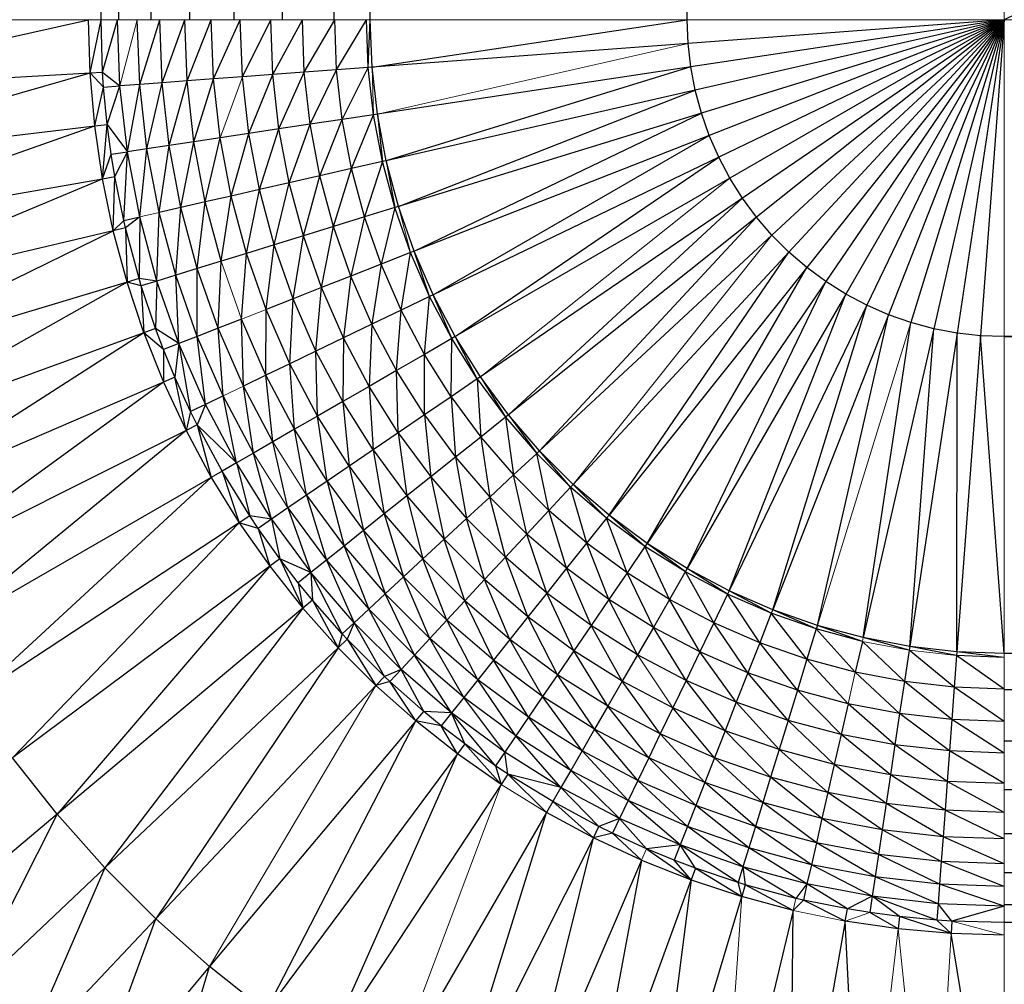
# Paper-space layout '_Back' of a CAD drawing. Header units: millimetres. Extents: x -1300 to 0, y 0 to 650.
# Tile 3 of 94: x -1292 to -1274, y 9 to 26. Entities that reach past the tile are written whole.
import ezdxf

# ---------------------------------------------------------------- set-up
doc = ezdxf.new("R2010")
doc.units = ezdxf.units.MM

psp = doc.layouts.new('_Back')

# ---------------------------------------------------------------- linework, layer by layer
at = {"color": 142, "linetype": 'Continuous', "lineweight": 18, "true_color": 0x0080c0}
for p, q in [((-1274.114, 635.326), (-1274.114, 15.023)), ((-1300.177, 26.301), (-1285.391, 26.301)), ((-1289.749, 25.129), (-1289.444, 26.301)), ((-1285.391, 26.301), (-15.024, 26.301)), ((-1279.703, 25.882), (-1285.199, 24.63)), ((-1285.265, 24.62), (-1285.293, 25.463)), ((-1287.978, 24.211), (-1287.585, 25.291)), ((-1283.376, 19.986), (-1278.968, 23.498)), ((-1284.612, 22.181), (-1284.826, 22.997)), ((-1289.059, 22.89), (-1289.4, 22.812)), ((-1281.739, 18.083), (-1278.223, 22.488)), ((-1287.603, 21.007), (-1287.96, 22.03)), ((-1287.166, 21.178), (-1287.603, 21.007)), ((-1275.766, 20.945), (-1277.418, 15.589)), ((-1287.567, 19.822), (-1287.925, 19.65)), ((-1286.451, 17.889), (-1287.045, 18.835)), ((-1286.78, 17.665), (-1287.39, 18.636)), ((-1276.608, 15.372), (-1276.623, 15.306)), ((-1275.795, 15.149), (-1276.623, 15.306)), ((-1274.957, 15.055), (-1275.795, 15.149)), ((-1279.975, 14.13), (-1280.599, 15.069)), ((-1274.114, 0.237), (-1274.114, 15.023)), ((-1276.748, 14.759), (-1276.875, 14.201)), ((-1288.166, 9.554), (-1285.224, 14.524)), ((-1285.044, 7.369), (-1283.011, 12.774)), ((-1282.209, 12.279), (-1283.011, 12.774)), ((-1280.439, 11.637), (-1280.527, 11.434)), ((-1279.155, 5.029), (-1278.757, 10.791)), ((-1277.797, 10.761), (-1277.848, 10.547)), ((-1276.925, 10.356), (-1277.848, 10.547)), ((-1276.494, 10.509), (-1276.925, 10.356)), ((-1274.114, 10.11), (-1275.042, 10.358)), ((-1275.993, 10.22), (-1276.652, 4.587)), ((-1275.385, 4.477), (-1275.993, 10.22)), ((-1275.055, 10.138), (-1275.385, 4.477))]:
    psp.add_line(p, q, dxfattribs=at)
at = {"color": 7, "linetype": 'Continuous', "lineweight": 25}
for p, q in [((-1289.769, 26.301), (-1290.084, 624.049)), ((-1290.084, 26.301), (-1290.084, 624.049)), ((-1289.199, 26.301), (-1289.769, 624.049)), ((-1289.769, 26.301), (-1289.769, 624.049)), ((-1288.515, 26.301), (-1289.199, 624.049)), ((-1289.199, 26.301), (-1289.199, 624.049)), ((-1288.515, 26.301), (-1288.515, 624.049)), ((-1287.733, 26.301), (-1288.515, 624.049)), ((-1286.875, 26.301), (-1287.733, 624.049)), ((-1287.733, 26.301), (-1287.733, 624.049)), ((-1285.964, 26.301), (-1286.875, 624.049)), ((-1286.875, 26.301), (-1286.875, 624.049)), ((-1285.324, 26.301), (-1285.964, 624.049)), ((-1285.964, 26.301), (-1285.964, 624.049)), ((-1279.719, 26.301), (-1285.324, 624.049)), ((-1285.324, 26.301), (-1285.324, 624.049)), ((-1279.719, 26.301), (-1279.719, 624.049)), ((-1087.16, 115.859), (-1274.114, 26.301)), ((-1295.938, 25.03), (-1290.304, 26.301)), ((-1290.277, 25.36), (-1290.304, 26.301)), ((-1290.277, 25.36), (-1290.084, 26.301)), ((-1290.057, 25.372), (-1290.084, 26.301)), ((-1290.057, 25.372), (-1289.793, 26.301)), ((-1289.749, 25.129), (-1289.793, 26.301)), ((-1289.401, 25.155), (-1289.444, 26.301)), ((-1289.401, 25.155), (-1289.046, 26.301)), ((-1289.004, 25.185), (-1289.046, 26.301)), ((-1289.004, 25.185), (-1288.604, 26.301)), ((-1288.564, 25.218), (-1288.604, 26.301)), ((-1288.564, 25.218), (-1288.135, 26.301)), ((-1288.096, 25.253), (-1288.135, 26.301)), ((-1288.096, 25.253), (-1287.622, 26.301)), ((-1287.585, 25.291), (-1287.622, 26.301)), ((-1287.585, 25.291), (-1287.083, 26.301)), ((-1287.047, 25.332), (-1287.083, 26.301)), ((-1287.047, 25.332), (-1286.524, 26.301)), ((-1286.49, 25.373), (-1286.524, 26.301)), ((-1286.49, 25.373), (-1285.952, 26.301)), ((-1285.919, 25.416), (-1285.952, 26.301)), ((-1285.919, 25.416), (-1285.391, 26.301)), ((-1285.36, 25.458), (-1285.391, 26.301)), ((-1285.36, 25.458), (-1285.324, 26.301)), ((-1285.293, 25.463), (-1285.324, 26.301)), ((-1285.293, 25.463), (-1279.719, 26.301)), ((-1279.703, 25.882), (-1279.719, 26.301)), ((-1274.114, 26.301), (-1279.703, 25.882)), ((-1274.114, 26.301), (-1279.656, 25.466)), ((-1274.114, 26.301), (-1279.578, 25.054)), ((-1274.114, 26.301), (-1279.47, 24.649)), ((-1274.114, 26.301), (-1279.331, 24.253)), ((-1274.114, 26.301), (-1279.164, 23.869)), ((-1274.114, 26.301), (-1278.968, 23.498)), ((-1274.114, 26.301), (-1278.745, 23.143)), ((-1274.114, 26.301), (-1278.496, 22.806)), ((-1274.114, 26.301), (-1278.223, 22.488)), ((-1274.114, 26.301), (-1277.926, 22.192)), ((-1274.114, 26.301), (-1277.608, 21.919)), ((-1274.114, 26.301), (-1277.271, 21.67)), ((-1274.114, 26.301), (-1276.916, 21.447)), ((-1274.114, 26.301), (-1276.546, 21.251)), ((-1274.114, 26.301), (-1276.162, 21.083)), ((-1274.114, 26.301), (-1275.766, 20.945)), ((-1274.114, 26.301), (-1275.361, 20.836)), ((-1274.114, 26.301), (-1274.949, 20.758)), ((-1274.114, 26.301), (-1274.533, 20.712)), ((-1274.114, 20.696), (-26.301, 26.301)), ((-1279.703, 25.882), (-1285.293, 25.463)), ((-1279.656, 25.466), (-1279.703, 25.882)), ((-1285.36, 25.458), (-1285.919, 25.416)), ((-1285.82, 24.537), (-1285.36, 25.458)), ((-1285.293, 25.463), (-1285.36, 25.458)), ((-1285.265, 24.62), (-1285.36, 25.458)), ((-1285.199, 24.63), (-1285.293, 25.463)), ((-1279.656, 25.466), (-1285.199, 24.63)), ((-1279.656, 25.466), (-1285.043, 23.806)), ((-1279.578, 25.054), (-1279.656, 25.466)), ((-1295.938, 25.03), (-1290.277, 25.36)), ((-1295.827, 23.763), (-1290.277, 25.36)), ((-1290.277, 25.36), (-1290.057, 25.372)), ((-1290.277, 25.36), (-1290.039, 25.107)), ((-1290.195, 24.421), (-1290.277, 25.36)), ((-1290.039, 25.107), (-1290.057, 25.372)), ((-1290.057, 25.372), (-1289.749, 25.129)), ((-1288.096, 25.253), (-1288.564, 25.218)), ((-1288.442, 24.141), (-1288.096, 25.253)), ((-1287.585, 25.291), (-1288.096, 25.253)), ((-1287.978, 24.211), (-1288.096, 25.253)), ((-1287.047, 25.332), (-1287.585, 25.291)), ((-1287.471, 24.288), (-1287.585, 25.291)), ((-1287.471, 24.288), (-1287.047, 25.332)), ((-1286.49, 25.373), (-1287.047, 25.332)), ((-1286.938, 24.368), (-1287.047, 25.332)), ((-1286.938, 24.368), (-1286.49, 25.373)), ((-1285.919, 25.416), (-1286.49, 25.373)), ((-1286.386, 24.451), (-1286.49, 25.373)), ((-1286.386, 24.451), (-1285.919, 25.416)), ((-1285.82, 24.537), (-1285.919, 25.416)), ((-1290.195, 24.421), (-1290.039, 25.107)), ((-1290.039, 25.107), (-1289.749, 25.129)), ((-1289.976, 24.447), (-1290.039, 25.107)), ((-1289.976, 24.447), (-1289.749, 25.129)), ((-1289.401, 25.155), (-1289.749, 25.129)), ((-1289.618, 23.964), (-1289.749, 25.129)), ((-1289.618, 23.964), (-1289.401, 25.155)), ((-1289.004, 25.185), (-1289.401, 25.155)), ((-1289.272, 24.016), (-1289.401, 25.155)), ((-1289.272, 24.016), (-1289.004, 25.185)), ((-1288.564, 25.218), (-1289.004, 25.185)), ((-1288.879, 24.075), (-1289.004, 25.185)), ((-1288.879, 24.075), (-1288.564, 25.218)), ((-1288.442, 24.141), (-1288.564, 25.218)), ((-1279.578, 25.054), (-1285.043, 23.806)), ((-1284.826, 22.997), (-1279.578, 25.054)), ((-1279.47, 24.649), (-1279.578, 25.054)), ((-1285.265, 24.62), (-1285.82, 24.537)), ((-1285.655, 23.667), (-1285.265, 24.62)), ((-1285.199, 24.63), (-1285.265, 24.62)), ((-1285.108, 23.791), (-1285.265, 24.62)), ((-1285.043, 23.806), (-1285.199, 24.63)), ((-1285.199, 24.63), (-1285.108, 23.791)), ((-1279.47, 24.649), (-1284.826, 22.997)), ((-1284.549, 22.205), (-1279.47, 24.649)), ((-1279.331, 24.253), (-1279.47, 24.649)), ((-1295.827, 23.763), (-1290.195, 24.421)), ((-1295.643, 22.505), (-1290.195, 24.421)), ((-1290.195, 24.421), (-1289.976, 24.447)), ((-1290.058, 23.489), (-1290.195, 24.421)), ((-1290.058, 23.489), (-1289.976, 24.447)), ((-1289.905, 23.921), (-1289.976, 24.447)), ((-1289.976, 24.447), (-1289.618, 23.964)), ((-1286.386, 24.451), (-1286.938, 24.368)), ((-1286.758, 23.415), (-1286.386, 24.451)), ((-1285.82, 24.537), (-1286.386, 24.451)), ((-1286.213, 23.539), (-1286.386, 24.451)), ((-1286.213, 23.539), (-1285.82, 24.537)), ((-1285.655, 23.667), (-1285.82, 24.537)), ((-1287.978, 24.211), (-1288.442, 24.141)), ((-1288.241, 23.077), (-1287.978, 24.211)), ((-1287.471, 24.288), (-1287.978, 24.211)), ((-1287.783, 23.181), (-1287.978, 24.211)), ((-1287.783, 23.181), (-1287.471, 24.288)), ((-1286.938, 24.368), (-1287.471, 24.288)), ((-1287.284, 23.295), (-1287.471, 24.288)), ((-1287.284, 23.295), (-1286.938, 24.368)), ((-1286.758, 23.415), (-1286.938, 24.368)), ((-1279.331, 24.253), (-1284.549, 22.205)), ((-1284.214, 21.437), (-1279.331, 24.253)), ((-1279.164, 23.869), (-1279.331, 24.253)), ((-1288.879, 24.075), (-1289.272, 24.016)), ((-1289.059, 22.89), (-1288.879, 24.075)), ((-1288.442, 24.141), (-1288.879, 24.075)), ((-1288.671, 22.978), (-1288.879, 24.075)), ((-1288.671, 22.978), (-1288.442, 24.141)), ((-1288.241, 23.077), (-1288.442, 24.141)), ((-1290.058, 23.489), (-1289.905, 23.921)), ((-1289.905, 23.921), (-1289.618, 23.964)), ((-1289.841, 23.528), (-1289.905, 23.921)), ((-1289.841, 23.528), (-1289.618, 23.964)), ((-1289.683, 22.747), (-1289.618, 23.964)), ((-1289.272, 24.016), (-1289.618, 23.964)), ((-1289.4, 22.812), (-1289.618, 23.964)), ((-1289.4, 22.812), (-1289.272, 24.016)), ((-1289.059, 22.89), (-1289.272, 24.016)), ((-1279.164, 23.869), (-1284.214, 21.437)), ((-1283.822, 20.696), (-1279.164, 23.869)), ((-1278.968, 23.498), (-1279.164, 23.869)), ((-1285.108, 23.791), (-1285.655, 23.667)), ((-1285.108, 23.791), (-1285.426, 22.812)), ((-1285.043, 23.806), (-1285.108, 23.791)), ((-1284.89, 22.977), (-1285.108, 23.791)), ((-1284.826, 22.997), (-1285.043, 23.806)), ((-1285.043, 23.806), (-1284.89, 22.977)), ((-1290.058, 23.489), (-1289.841, 23.528)), ((-1289.868, 22.567), (-1289.841, 23.528)), ((-1289.683, 22.747), (-1289.841, 23.528)), ((-1286.213, 23.539), (-1286.758, 23.415)), ((-1286.507, 22.478), (-1286.213, 23.539)), ((-1285.655, 23.667), (-1286.213, 23.539)), ((-1285.973, 22.643), (-1286.213, 23.539)), ((-1285.973, 22.643), (-1285.655, 23.667)), ((-1285.426, 22.812), (-1285.655, 23.667)), ((-1295.643, 22.505), (-1290.058, 23.489)), ((-1295.386, 21.259), (-1290.058, 23.489)), ((-1289.868, 22.567), (-1290.058, 23.489)), ((-1286.758, 23.415), (-1287.284, 23.295)), ((-1287.022, 22.319), (-1286.758, 23.415)), ((-1286.507, 22.478), (-1286.758, 23.415)), ((-1278.968, 23.498), (-1283.822, 20.696)), ((-1278.745, 23.143), (-1278.968, 23.498)), ((-1287.783, 23.181), (-1288.241, 23.077)), ((-1287.96, 22.03), (-1287.783, 23.181)), ((-1287.284, 23.295), (-1287.783, 23.181)), ((-1287.512, 22.168), (-1287.783, 23.181)), ((-1287.512, 22.168), (-1287.284, 23.295)), ((-1287.022, 22.319), (-1287.284, 23.295)), ((-1288.241, 23.077), (-1288.671, 22.978)), ((-1288.382, 21.9), (-1288.241, 23.077)), ((-1287.96, 22.03), (-1288.241, 23.077)), ((-1284.826, 22.997), (-1284.89, 22.977)), ((-1284.549, 22.205), (-1284.826, 22.997)), ((-1278.745, 23.143), (-1283.376, 19.986)), ((-1282.878, 19.311), (-1278.745, 23.143)), ((-1278.496, 22.806), (-1278.745, 23.143)), ((-1289.683, 22.747), (-1289.4, 22.812)), ((-1289.4, 22.812), (-1289.653, 22.618)), ((-1289.4, 22.812), (-1289.413, 21.721)), ((-1289.096, 21.679), (-1289.4, 22.812)), ((-1289.096, 21.679), (-1289.059, 22.89)), ((-1288.671, 22.978), (-1289.059, 22.89)), ((-1288.763, 21.782), (-1289.059, 22.89)), ((-1288.763, 21.782), (-1288.671, 22.978)), ((-1288.382, 21.9), (-1288.671, 22.978)), ((-1285.426, 22.812), (-1285.973, 22.643)), ((-1285.426, 22.812), (-1285.667, 21.767)), ((-1284.89, 22.977), (-1285.426, 22.812)), ((-1285.134, 21.976), (-1285.426, 22.812)), ((-1284.89, 22.977), (-1285.134, 21.976)), ((-1284.612, 22.181), (-1284.89, 22.977)), ((-1278.496, 22.806), (-1282.878, 19.311)), ((-1282.331, 18.676), (-1278.496, 22.806)), ((-1278.223, 22.488), (-1278.496, 22.806)), ((-1289.868, 22.567), (-1289.683, 22.747)), ((-1289.653, 22.618), (-1289.683, 22.747)), ((-1285.973, 22.643), (-1286.507, 22.478)), ((-1286.187, 21.563), (-1285.973, 22.643)), ((-1285.667, 21.767), (-1285.973, 22.643)), ((-1289.868, 22.567), (-1295.386, 21.259)), ((-1295.057, 20.031), (-1289.868, 22.567)), ((-1289.653, 22.618), (-1289.868, 22.567)), ((-1289.624, 21.657), (-1289.868, 22.567)), ((-1289.413, 21.721), (-1289.653, 22.618)), ((-1289.653, 22.618), (-1289.624, 21.657)), ((-1286.507, 22.478), (-1287.022, 22.319)), ((-1286.688, 21.366), (-1286.507, 22.478)), ((-1286.187, 21.563), (-1286.507, 22.478)), ((-1278.223, 22.488), (-1282.331, 18.676)), ((-1277.926, 22.192), (-1278.223, 22.488)), ((-1287.022, 22.319), (-1287.512, 22.168)), ((-1287.166, 21.178), (-1287.022, 22.319)), ((-1286.688, 21.366), (-1287.022, 22.319)), ((-1287.512, 22.168), (-1287.96, 22.03)), ((-1287.603, 21.007), (-1287.512, 22.168)), ((-1287.166, 21.178), (-1287.512, 22.168)), ((-1284.612, 22.181), (-1285.134, 21.976)), ((-1284.78, 21.165), (-1284.612, 22.181)), ((-1284.549, 22.205), (-1284.612, 22.181)), ((-1284.274, 21.408), (-1284.612, 22.181)), ((-1284.214, 21.437), (-1284.549, 22.205)), ((-1284.274, 21.408), (-1284.549, 22.205)), ((-1277.926, 22.192), (-1281.739, 18.083)), ((-1281.103, 17.536), (-1277.926, 22.192)), ((-1277.608, 21.919), (-1277.926, 22.192)), ((-1287.96, 22.03), (-1288.382, 21.9)), ((-1288.014, 20.846), (-1287.96, 22.03)), ((-1285.134, 21.976), (-1285.667, 21.767)), ((-1285.134, 21.976), (-1285.295, 20.916)), ((-1284.78, 21.165), (-1285.134, 21.976)), ((-1288.763, 21.782), (-1289.096, 21.679)), ((-1288.382, 21.9), (-1288.763, 21.782)), ((-1288.384, 20.7), (-1288.763, 21.782)), ((-1288.709, 20.573), (-1288.763, 21.782)), ((-1288.384, 20.7), (-1288.382, 21.9)), ((-1288.014, 20.846), (-1288.382, 21.9)), ((-1285.667, 21.767), (-1286.187, 21.563)), ((-1285.667, 21.767), (-1285.799, 20.674)), ((-1285.295, 20.916), (-1285.667, 21.767)), ((-1277.608, 21.919), (-1281.103, 17.536)), ((-1280.429, 17.039), (-1277.608, 21.919)), ((-1277.271, 21.67), (-1277.608, 21.919)), ((-1289.624, 21.657), (-1295.057, 20.031)), ((-1289.624, 21.657), (-1294.657, 18.824)), ((-1289.413, 21.721), (-1289.624, 21.657)), ((-1289.374, 21.594), (-1289.624, 21.657)), ((-1289.328, 20.763), (-1289.624, 21.657)), ((-1289.096, 21.679), (-1289.413, 21.721)), ((-1289.374, 21.594), (-1289.413, 21.721)), ((-1289.096, 21.679), (-1289.374, 21.594)), ((-1289.121, 20.839), (-1289.374, 21.594)), ((-1289.374, 21.594), (-1289.328, 20.763)), ((-1289.096, 21.679), (-1289.121, 20.839)), ((-1288.709, 20.573), (-1289.096, 21.679)), ((-1277.271, 21.67), (-1280.429, 17.039)), ((-1279.719, 16.593), (-1277.271, 21.67)), ((-1276.916, 21.447), (-1277.271, 21.67)), ((-1286.187, 21.563), (-1286.688, 21.366)), ((-1286.285, 20.44), (-1286.187, 21.563)), ((-1285.799, 20.674), (-1286.187, 21.563)), ((-1284.214, 21.437), (-1284.274, 21.408)), ((-1283.822, 20.696), (-1284.214, 21.437)), ((-1283.88, 20.662), (-1284.214, 21.437)), ((-1276.916, 21.447), (-1279.719, 16.593)), ((-1278.978, 16.201), (-1276.916, 21.447)), ((-1276.546, 21.251), (-1276.916, 21.447)), ((-1286.688, 21.366), (-1287.166, 21.178)), ((-1286.746, 20.217), (-1286.688, 21.366)), ((-1286.285, 20.44), (-1286.688, 21.366)), ((-1284.274, 21.408), (-1284.78, 21.165)), ((-1284.366, 20.382), (-1284.274, 21.408)), ((-1283.88, 20.662), (-1284.274, 21.408)), ((-1276.546, 21.251), (-1278.978, 16.201)), ((-1278.209, 15.866), (-1276.546, 21.251)), ((-1276.162, 21.083), (-1276.546, 21.251)), ((-1287.169, 20.014), (-1287.166, 21.178)), ((-1286.746, 20.217), (-1287.166, 21.178)), ((-1284.78, 21.165), (-1285.295, 20.916)), ((-1284.862, 20.096), (-1284.78, 21.165)), ((-1284.366, 20.382), (-1284.78, 21.165)), ((-1276.162, 21.083), (-1278.209, 15.866)), ((-1277.418, 15.589), (-1276.162, 21.083)), ((-1275.766, 20.945), (-1276.162, 21.083)), ((-1287.603, 21.007), (-1288.014, 20.846)), ((-1287.169, 20.014), (-1287.603, 21.007)), ((-1287.567, 19.822), (-1287.603, 21.007)), ((-1285.295, 20.916), (-1285.799, 20.674)), ((-1285.295, 20.916), (-1285.346, 19.816)), ((-1284.862, 20.096), (-1285.295, 20.916)), ((-1276.608, 15.372), (-1275.766, 20.945)), ((-1275.361, 20.836), (-1275.766, 20.945)), ((-1289.328, 20.763), (-1294.657, 18.824)), ((-1289.328, 20.763), (-1294.187, 17.642)), ((-1289.121, 20.839), (-1289.328, 20.763)), ((-1288.98, 20.466), (-1289.328, 20.763)), ((-1289.328, 20.763), (-1288.98, 19.888)), ((-1288.98, 20.466), (-1289.121, 20.839)), ((-1288.709, 20.573), (-1289.121, 20.839)), ((-1288.014, 20.846), (-1288.384, 20.7)), ((-1287.567, 19.822), (-1288.014, 20.846)), ((-1287.925, 19.65), (-1288.014, 20.846)), ((-1275.361, 20.836), (-1276.608, 15.372)), ((-1275.784, 15.216), (-1275.361, 20.836)), ((-1274.949, 20.758), (-1275.784, 15.216)), ((-1274.949, 20.758), (-1275.361, 20.836)), ((-1274.951, 15.122), (-1274.949, 20.758)), ((-1274.533, 20.712), (-1274.949, 20.758)), ((-1288.709, 20.573), (-1288.98, 20.466)), ((-1288.709, 20.573), (-1288.778, 19.976)), ((-1288.384, 20.7), (-1288.709, 20.573)), ((-1288.24, 19.498), (-1288.709, 20.573)), ((-1288.709, 20.573), (-1288.502, 19.372)), ((-1287.925, 19.65), (-1288.384, 20.7)), ((-1288.24, 19.498), (-1288.384, 20.7)), ((-1285.799, 20.674), (-1286.285, 20.44)), ((-1285.799, 20.674), (-1285.812, 19.547)), ((-1285.346, 19.816), (-1285.799, 20.674)), ((-1283.88, 20.662), (-1284.366, 20.382)), ((-1283.895, 19.632), (-1283.88, 20.662)), ((-1283.822, 20.696), (-1283.88, 20.662)), ((-1283.432, 19.948), (-1283.88, 20.662)), ((-1283.376, 19.986), (-1283.822, 20.696)), ((-1283.432, 19.948), (-1283.822, 20.696)), ((-1274.533, 20.712), (-1274.951, 15.122)), ((-1274.114, 20.696), (-1274.533, 20.712)), ((-1274.114, 15.091), (-1274.533, 20.712)), ((-26.301, 20.696), (-1274.114, 20.696)), ((-26.301, 20.696), (-1274.114, 15.091)), ((-1288.778, 19.976), (-1288.98, 20.466)), ((-1288.98, 20.466), (-1288.98, 19.888)), ((-1286.285, 20.44), (-1286.746, 20.217)), ((-1285.812, 19.547), (-1286.285, 20.44)), ((-1286.256, 19.29), (-1286.285, 20.44)), ((-1284.366, 20.382), (-1284.862, 20.096)), ((-1284.368, 19.31), (-1284.366, 20.382)), ((-1283.895, 19.632), (-1284.366, 20.382)), ((-1286.746, 20.217), (-1287.169, 20.014)), ((-1286.256, 19.29), (-1286.746, 20.217)), ((-1286.663, 19.056), (-1286.746, 20.217)), ((-1284.862, 20.096), (-1285.346, 19.816)), ((-1284.368, 19.31), (-1284.862, 20.096)), ((-1284.83, 18.995), (-1284.862, 20.096)), ((-1288.98, 19.888), (-1294.187, 17.642)), ((-1288.98, 19.888), (-1293.65, 16.49)), ((-1288.778, 19.976), (-1288.98, 19.888)), ((-1288.98, 19.888), (-1288.582, 19.035)), ((-1288.502, 19.372), (-1288.778, 19.976)), ((-1288.582, 19.035), (-1288.778, 19.976)), ((-1287.169, 20.014), (-1287.567, 19.822)), ((-1286.663, 19.056), (-1287.169, 20.014)), ((-1287.045, 18.835), (-1287.169, 20.014)), ((-1283.432, 19.948), (-1283.895, 19.632)), ((-1283.376, 19.986), (-1283.432, 19.948)), ((-1283.432, 19.948), (-1282.931, 19.27)), ((-1283.432, 19.948), (-1283.369, 18.92)), ((-1282.878, 19.311), (-1283.376, 19.986)), ((-1283.376, 19.986), (-1282.931, 19.27)), ((-1287.045, 18.835), (-1287.567, 19.822)), ((-1287.39, 18.636), (-1287.567, 19.822)), ((-1285.346, 19.816), (-1285.812, 19.547)), ((-1284.83, 18.995), (-1285.346, 19.816)), ((-1285.346, 19.816), (-1285.275, 18.691)), ((-1288.24, 19.498), (-1288.502, 19.372)), ((-1288.24, 19.498), (-1288.385, 19.134)), ((-1287.925, 19.65), (-1288.24, 19.498)), ((-1287.692, 18.461), (-1288.24, 19.498)), ((-1287.39, 18.636), (-1287.925, 19.65)), ((-1287.692, 18.461), (-1287.925, 19.65)), ((-1285.812, 19.547), (-1286.256, 19.29)), ((-1285.275, 18.691), (-1285.812, 19.547)), ((-1285.812, 19.547), (-1285.698, 18.403)), ((-1283.895, 19.632), (-1284.368, 19.31)), ((-1283.895, 19.632), (-1283.369, 18.92)), ((-1283.895, 19.632), (-1283.817, 18.563)), ((-1288.502, 19.372), (-1288.582, 19.035)), ((-1288.385, 19.134), (-1288.502, 19.372)), ((-1286.256, 19.29), (-1286.663, 19.056)), ((-1285.698, 18.403), (-1286.256, 19.29)), ((-1286.086, 18.138), (-1286.256, 19.29)), ((-1284.368, 19.31), (-1284.83, 18.995)), ((-1284.368, 19.31), (-1283.817, 18.563)), ((-1284.368, 19.31), (-1284.254, 18.215)), ((-1282.931, 19.27), (-1283.369, 18.92)), ((-1282.878, 19.311), (-1282.931, 19.27)), ((-1282.931, 19.27), (-1282.381, 18.63)), ((-1282.931, 19.27), (-1282.792, 18.249)), ((-1282.331, 18.676), (-1282.878, 19.311)), ((-1282.878, 19.311), (-1282.381, 18.63)), ((-1288.582, 19.035), (-1293.65, 16.49)), ((-1288.582, 19.035), (-1293.046, 15.37)), ((-1288.385, 19.134), (-1288.582, 19.035)), ((-1288.582, 19.035), (-1288.135, 18.206)), ((-1287.692, 18.461), (-1288.385, 19.134)), ((-1287.944, 18.316), (-1288.385, 19.134)), ((-1288.385, 19.134), (-1288.135, 18.206)), ((-1286.663, 19.056), (-1287.045, 18.835)), ((-1286.086, 18.138), (-1286.663, 19.056)), ((-1286.451, 17.889), (-1286.663, 19.056)), ((-1284.83, 18.995), (-1285.275, 18.691)), ((-1284.83, 18.995), (-1284.254, 18.215)), ((-1284.83, 18.995), (-1284.675, 17.878)), ((-1287.045, 18.835), (-1287.39, 18.636)), ((-1286.78, 17.665), (-1287.045, 18.835)), ((-1283.369, 18.92), (-1283.817, 18.563)), ((-1283.369, 18.92), (-1282.792, 18.249)), ((-1283.369, 18.92), (-1283.211, 17.859)), ((-1287.39, 18.636), (-1287.692, 18.461)), ((-1287.068, 17.469), (-1287.39, 18.636)), ((-1285.275, 18.691), (-1285.698, 18.403)), ((-1285.275, 18.691), (-1284.675, 17.878)), ((-1285.275, 18.691), (-1285.076, 17.559)), ((-1282.792, 18.249), (-1282.381, 18.63)), ((-1282.381, 18.63), (-1282.331, 18.676)), ((-1281.784, 18.034), (-1282.381, 18.63)), ((-1282.166, 17.623), (-1282.381, 18.63)), ((-1281.739, 18.083), (-1282.331, 18.676)), ((-1281.784, 18.034), (-1282.331, 18.676)), ((-1287.692, 18.461), (-1287.944, 18.316)), ((-1287.068, 17.469), (-1287.692, 18.461)), ((-1287.692, 18.461), (-1287.456, 17.525)), ((-1283.817, 18.563), (-1284.254, 18.215)), ((-1283.817, 18.563), (-1283.211, 17.859)), ((-1283.817, 18.563), (-1283.621, 17.479)), ((-1287.944, 18.316), (-1293.046, 15.37)), ((-1287.456, 17.525), (-1287.944, 18.316)), ((-1287.944, 18.316), (-1287.641, 17.404)), ((-1285.698, 18.403), (-1286.086, 18.138)), ((-1285.698, 18.403), (-1285.076, 17.559)), ((-1285.698, 18.403), (-1285.443, 17.266)), ((-1288.135, 18.206), (-1292.379, 14.288)), ((-1288.135, 18.206), (-1287.641, 17.404)), ((-1286.086, 18.138), (-1286.451, 17.889)), ((-1286.086, 18.138), (-1285.443, 17.266)), ((-1286.086, 18.138), (-1285.788, 16.991)), ((-1284.254, 18.215), (-1285.076, 17.559)), ((-1284.254, 18.215), (-1283.621, 17.479)), ((-1284.254, 18.215), (-1284.016, 17.113)), ((-1283.211, 17.859), (-1282.792, 18.249)), ((-1282.166, 17.623), (-1282.792, 18.249)), ((-1282.555, 17.203), (-1282.792, 18.249)), ((-1281.784, 18.034), (-1282.166, 17.623)), ((-1281.739, 18.083), (-1281.784, 18.034)), ((-1281.145, 17.484), (-1281.784, 18.034)), ((-1281.495, 17.045), (-1281.784, 18.034)), ((-1281.103, 17.536), (-1281.739, 18.083)), ((-1281.145, 17.484), (-1281.739, 18.083)), ((-1286.451, 17.889), (-1286.78, 17.665)), ((-1286.451, 17.889), (-1285.788, 16.991)), ((-1286.451, 17.889), (-1286.099, 16.743)), ((-1284.675, 17.878), (-1284.016, 17.113)), ((-1284.675, 17.878), (-1284.392, 16.764)), ((-1283.621, 17.479), (-1283.211, 17.859)), ((-1282.555, 17.203), (-1283.211, 17.859)), ((-1282.935, 16.794), (-1283.211, 17.859)), ((-1286.78, 17.665), (-1287.068, 17.469)), ((-1286.78, 17.665), (-1286.099, 16.743)), ((-1286.78, 17.665), (-1286.372, 16.525)), ((-1282.166, 17.623), (-1282.555, 17.203)), ((-1281.495, 17.045), (-1282.166, 17.623)), ((-1281.852, 16.598), (-1282.166, 17.623)), ((-1287.456, 17.525), (-1287.641, 17.404)), ((-1287.068, 17.469), (-1287.456, 17.525)), ((-1287.309, 17.305), (-1287.456, 17.525)), ((-1287.068, 17.469), (-1287.309, 17.305)), ((-1287.068, 17.469), (-1286.372, 16.525)), ((-1287.068, 17.469), (-1286.924, 16.764)), ((-1285.076, 17.559), (-1285.443, 17.266)), ((-1285.076, 17.559), (-1284.392, 16.764)), ((-1285.076, 17.559), (-1284.736, 16.445)), ((-1284.016, 17.113), (-1283.621, 17.479)), ((-1282.935, 16.794), (-1283.621, 17.479)), ((-1283.302, 16.398), (-1283.621, 17.479)), ((-1281.145, 17.484), (-1281.852, 16.598)), ((-1281.103, 17.536), (-1281.145, 17.484)), ((-1280.467, 16.983), (-1281.145, 17.484)), ((-1280.782, 16.52), (-1281.145, 17.484)), ((-1280.429, 17.039), (-1281.103, 17.536)), ((-1280.467, 16.983), (-1281.103, 17.536)), ((-1287.641, 17.404), (-1292.379, 14.288)), ((-1287.641, 17.404), (-1291.649, 13.246)), ((-1287.641, 17.404), (-1287.101, 16.633)), ((-1287.309, 17.305), (-1287.641, 17.404)), ((-1286.924, 16.764), (-1287.309, 17.305)), ((-1287.309, 17.305), (-1287.101, 16.633)), ((-1285.443, 17.266), (-1285.788, 16.991)), ((-1285.443, 17.266), (-1284.736, 16.445)), ((-1285.443, 17.266), (-1285.06, 16.145)), ((-1284.392, 16.764), (-1284.016, 17.113)), ((-1283.302, 16.398), (-1284.016, 17.113)), ((-1283.651, 16.023), (-1284.016, 17.113)), ((-1282.555, 17.203), (-1282.935, 16.794)), ((-1281.852, 16.598), (-1282.555, 17.203)), ((-1282.2, 16.161), (-1282.555, 17.203)), ((-1285.788, 16.991), (-1286.099, 16.743)), ((-1285.788, 16.991), (-1285.06, 16.145)), ((-1285.788, 16.991), (-1285.351, 15.874)), ((-1280.782, 16.52), (-1281.495, 17.045)), ((-1281.105, 16.047), (-1281.495, 17.045)), ((-1280.467, 16.983), (-1280.782, 16.52)), ((-1280.429, 17.039), (-1280.467, 16.983)), ((-1279.752, 16.534), (-1280.467, 16.983)), ((-1280.033, 16.049), (-1280.467, 16.983)), ((-1279.719, 16.593), (-1280.429, 17.039)), ((-1279.752, 16.534), (-1280.429, 17.039)), ((-1286.924, 16.764), (-1287.101, 16.633)), ((-1286.6, 16.344), (-1286.924, 16.764)), ((-1286.372, 16.525), (-1286.924, 16.764)), ((-1286.924, 16.764), (-1286.516, 15.894)), ((-1286.099, 16.743), (-1286.372, 16.525)), ((-1286.099, 16.743), (-1285.351, 15.874)), ((-1286.099, 16.743), (-1285.607, 15.636)), ((-1284.736, 16.445), (-1284.392, 16.764)), ((-1283.651, 16.023), (-1284.392, 16.764)), ((-1283.97, 15.679), (-1284.392, 16.764)), ((-1282.935, 16.794), (-1283.302, 16.398)), ((-1282.2, 16.161), (-1282.935, 16.794)), ((-1282.536, 15.74), (-1282.935, 16.794)), ((-1287.101, 16.633), (-1291.649, 13.246)), ((-1287.101, 16.633), (-1290.86, 12.249)), ((-1287.101, 16.633), (-1286.516, 15.894)), ((-1281.852, 16.598), (-1282.2, 16.161)), ((-1281.105, 16.047), (-1281.852, 16.598)), ((-1281.42, 15.585), (-1281.852, 16.598)), ((-1279.719, 16.593), (-1280.033, 16.049)), ((-1278.978, 16.201), (-1279.719, 16.593)), ((-1279.007, 16.14), (-1279.719, 16.593)), ((-1286.372, 16.525), (-1286.6, 16.344)), ((-1285.607, 15.636), (-1286.372, 16.525)), ((-1286.372, 16.525), (-1286.347, 16.036)), ((-1286.372, 16.525), (-1285.821, 15.439)), ((-1285.06, 16.145), (-1284.736, 16.445)), ((-1283.97, 15.679), (-1284.736, 16.445)), ((-1284.27, 15.355), (-1284.736, 16.445)), ((-1283.302, 16.398), (-1283.651, 16.023)), ((-1282.536, 15.74), (-1283.302, 16.398)), ((-1282.856, 15.339), (-1283.302, 16.398)), ((-1280.782, 16.52), (-1281.105, 16.047)), ((-1280.033, 16.049), (-1280.782, 16.52)), ((-1280.319, 15.553), (-1280.782, 16.52)), ((-1279.007, 16.14), (-1279.752, 16.534)), ((-1279.25, 15.635), (-1279.752, 16.534)), ((-1286.347, 16.036), (-1286.6, 16.344)), ((-1286.6, 16.344), (-1286.516, 15.894)), ((-1278.978, 16.201), (-1279.007, 16.14)), ((-1278.209, 15.866), (-1278.978, 16.201)), ((-1278.234, 15.803), (-1278.978, 16.201)), ((-1286.347, 16.036), (-1286.516, 15.894)), ((-1285.821, 15.439), (-1286.347, 16.036)), ((-1286.347, 16.036), (-1285.89, 15.19)), ((-1285.351, 15.874), (-1285.06, 16.145)), ((-1284.27, 15.355), (-1285.06, 16.145)), ((-1284.541, 15.063), (-1285.06, 16.145)), ((-1283.651, 16.023), (-1283.97, 15.679)), ((-1282.856, 15.339), (-1283.651, 16.023)), ((-1283.148, 14.972), (-1283.651, 16.023)), ((-1282.2, 16.161), (-1282.536, 15.74)), ((-1281.42, 15.585), (-1282.2, 16.161)), ((-1281.723, 15.14), (-1282.2, 16.161)), ((-1281.105, 16.047), (-1281.42, 15.585)), ((-1280.319, 15.553), (-1281.105, 16.047)), ((-1280.599, 15.069), (-1281.105, 16.047)), ((-1280.033, 16.049), (-1280.319, 15.553)), ((-1279.25, 15.635), (-1280.033, 16.049)), ((-1279.499, 15.119), (-1280.033, 16.049)), ((-1279.007, 16.14), (-1279.25, 15.635)), ((-1278.234, 15.803), (-1279.007, 16.14)), ((-1278.439, 15.281), (-1279.007, 16.14)), ((-1286.516, 15.894), (-1290.86, 12.249)), ((-1286.516, 15.894), (-1290.015, 11.299)), ((-1286.516, 15.894), (-1285.89, 15.19)), ((-1285.607, 15.636), (-1285.351, 15.874)), ((-1284.541, 15.063), (-1285.351, 15.874)), ((-1284.778, 14.807), (-1285.351, 15.874)), ((-1278.209, 15.866), (-1278.234, 15.803)), ((-1277.418, 15.589), (-1278.209, 15.866)), ((-1277.438, 15.525), (-1278.209, 15.866)), ((-1283.97, 15.679), (-1284.27, 15.355)), ((-1283.148, 14.972), (-1283.97, 15.679)), ((-1283.424, 14.627), (-1283.97, 15.679)), ((-1282.536, 15.74), (-1282.856, 15.339)), ((-1281.723, 15.14), (-1282.536, 15.74)), ((-1282.012, 14.716), (-1282.536, 15.74)), ((-1278.234, 15.803), (-1278.439, 15.281)), ((-1277.438, 15.525), (-1278.234, 15.803)), ((-1277.603, 14.989), (-1278.234, 15.803)), ((-1285.607, 15.636), (-1285.821, 15.439)), ((-1285.607, 15.636), (-1285.73, 15.342)), ((-1284.778, 14.807), (-1285.607, 15.636)), ((-1285.073, 14.685), (-1285.607, 15.636)), ((-1281.42, 15.585), (-1281.723, 15.14)), ((-1280.599, 15.069), (-1281.42, 15.585)), ((-1280.868, 14.602), (-1281.42, 15.585)), ((-1280.319, 15.553), (-1280.599, 15.069)), ((-1279.499, 15.119), (-1280.319, 15.553)), ((-1279.741, 14.616), (-1280.319, 15.553)), ((-1279.25, 15.635), (-1279.499, 15.119)), ((-1278.439, 15.281), (-1279.25, 15.635)), ((-1278.648, 14.748), (-1279.25, 15.635)), ((-1277.438, 15.525), (-1277.603, 14.989)), ((-1277.418, 15.589), (-1277.438, 15.525)), ((-1276.623, 15.306), (-1277.438, 15.525)), ((-1276.748, 14.759), (-1277.438, 15.525)), ((-1276.608, 15.372), (-1277.418, 15.589)), ((-1276.623, 15.306), (-1277.418, 15.589)), ((-1285.821, 15.439), (-1285.89, 15.19)), ((-1285.89, 15.19), (-1285.73, 15.342)), ((-1285.821, 15.439), (-1285.73, 15.342)), ((-1285.73, 15.342), (-1285.073, 14.685)), ((-1285.73, 15.342), (-1285.224, 14.524)), ((-1284.27, 15.355), (-1284.541, 15.063)), ((-1283.424, 14.627), (-1284.27, 15.355)), ((-1283.672, 14.316), (-1284.27, 15.355)), ((-1282.856, 15.339), (-1283.148, 14.972)), ((-1282.012, 14.716), (-1282.856, 15.339)), ((-1282.277, 14.328), (-1282.856, 15.339)), ((-1275.784, 15.216), (-1276.608, 15.372)), ((-1275.795, 15.149), (-1276.608, 15.372)), ((-1285.89, 15.19), (-1290.015, 11.299)), ((-1285.89, 15.19), (-1289.116, 10.4)), ((-1285.89, 15.19), (-1285.224, 14.524)), ((-1278.439, 15.281), (-1278.648, 14.748)), ((-1277.603, 14.989), (-1278.439, 15.281)), ((-1277.772, 14.442), (-1278.439, 15.281)), ((-1276.623, 15.306), (-1276.748, 14.759)), ((-1275.878, 14.595), (-1276.623, 15.306)), ((-1275.795, 15.149), (-1275.878, 14.595)), ((-1275.784, 15.216), (-1275.795, 15.149)), ((-1274.998, 14.496), (-1275.795, 15.149)), ((-1274.951, 15.122), (-1275.784, 15.216)), ((-1274.957, 15.055), (-1275.784, 15.216)), ((-1284.541, 15.063), (-1284.778, 14.807)), ((-1283.672, 14.316), (-1284.541, 15.063)), ((-1283.89, 14.043), (-1284.541, 15.063)), ((-1283.148, 14.972), (-1283.424, 14.627)), ((-1282.277, 14.328), (-1283.148, 14.972)), ((-1282.525, 13.963), (-1283.148, 14.972)), ((-1281.723, 15.14), (-1282.012, 14.716)), ((-1280.868, 14.602), (-1281.723, 15.14)), ((-1281.124, 14.158), (-1281.723, 15.14)), ((-1280.599, 15.069), (-1280.868, 14.602)), ((-1279.741, 14.616), (-1280.599, 15.069)), ((-1279.499, 15.119), (-1279.741, 14.616)), ((-1278.648, 14.748), (-1279.499, 15.119)), ((-1278.852, 14.228), (-1279.499, 15.119)), ((-1277.603, 14.989), (-1277.772, 14.442)), ((-1276.748, 14.759), (-1277.603, 14.989)), ((-1276.875, 14.201), (-1277.603, 14.989)), ((-1274.957, 15.055), (-1274.998, 14.496)), ((-1274.951, 15.122), (-1274.957, 15.055)), ((-1274.114, 15.023), (-1274.957, 15.055)), ((-1274.114, 14.463), (-1274.957, 15.055)), ((-1274.114, 15.091), (-1274.951, 15.122)), ((-1274.114, 15.023), (-1274.951, 15.122)), ((-26.301, 15.091), (-1274.114, 15.091)), ((-1284.778, 14.807), (-1285.073, 14.685)), ((-1284.778, 14.807), (-1284.976, 14.594)), ((-1283.89, 14.043), (-1284.778, 14.807)), ((-1284.379, 14.067), (-1284.778, 14.807)), ((-1285.224, 14.524), (-1285.073, 14.685)), ((-1284.976, 14.594), (-1285.073, 14.685)), ((-1283.424, 14.627), (-1283.672, 14.316)), ((-1282.525, 13.963), (-1283.424, 14.627)), ((-1282.749, 13.635), (-1283.424, 14.627)), ((-1282.012, 14.716), (-1282.277, 14.328)), ((-1281.124, 14.158), (-1282.012, 14.716)), ((-1281.359, 13.752), (-1282.012, 14.716)), ((-1278.648, 14.748), (-1278.852, 14.228)), ((-1277.772, 14.442), (-1278.648, 14.748)), ((-1277.937, 13.908), (-1278.648, 14.748)), ((-1275.878, 14.595), (-1276.748, 14.759)), ((-1275.964, 14.029), (-1276.748, 14.759)), ((-1289.116, 10.4), (-1285.224, 14.524)), ((-1284.976, 14.594), (-1285.224, 14.524)), ((-1284.521, 13.898), (-1285.224, 14.524)), ((-1284.379, 14.067), (-1284.976, 14.594)), ((-1284.521, 13.898), (-1284.976, 14.594)), ((-1280.868, 14.602), (-1281.124, 14.158)), ((-1279.975, 14.13), (-1280.868, 14.602)), ((-1280.197, 13.668), (-1280.868, 14.602)), ((-1279.741, 14.616), (-1279.975, 14.13)), ((-1278.852, 14.228), (-1279.741, 14.616)), ((-1279.049, 13.726), (-1279.741, 14.616)), ((-1275.878, 14.595), (-1275.964, 14.029)), ((-1274.998, 14.496), (-1275.878, 14.595)), ((-1275.041, 13.925), (-1275.878, 14.595)), ((-1274.998, 14.496), (-1275.041, 13.925)), ((-1274.114, 14.463), (-1274.998, 14.496)), ((-1274.114, 13.89), (-1274.998, 14.496)), ((-26.301, 14.451), (-1274.114, 14.451)), ((-26.301, 14.451), (-1274.114, 13.539)), ((-1283.672, 14.316), (-1283.89, 14.043)), ((-1282.749, 13.635), (-1283.672, 14.316)), ((-1282.946, 13.346), (-1283.672, 14.316)), ((-1282.277, 14.328), (-1282.525, 13.963)), ((-1281.359, 13.752), (-1282.277, 14.328)), ((-1281.58, 13.369), (-1282.277, 14.328)), ((-1277.772, 14.442), (-1277.937, 13.908)), ((-1276.875, 14.201), (-1277.772, 14.442)), ((-1277, 13.657), (-1277.772, 14.442)), ((-1281.124, 14.158), (-1281.359, 13.752)), ((-1280.197, 13.668), (-1281.124, 14.158)), ((-1280.401, 13.245), (-1281.124, 14.158)), ((-1279.975, 14.13), (-1280.197, 13.668)), ((-1279.049, 13.726), (-1279.975, 14.13)), ((-1279.236, 13.249), (-1279.975, 14.13)), ((-1278.852, 14.228), (-1279.049, 13.726)), ((-1277.937, 13.908), (-1278.852, 14.228)), ((-1278.095, 13.393), (-1278.852, 14.228)), ((-1276.875, 14.201), (-1277, 13.657)), ((-1275.964, 14.029), (-1276.875, 14.201)), ((-1276.047, 13.476), (-1276.875, 14.201)), ((-1284.521, 13.898), (-1284.379, 14.067)), ((-1283.89, 14.043), (-1284.379, 14.067)), ((-1284.071, 13.815), (-1284.379, 14.067)), ((-1283.89, 14.043), (-1284.071, 13.815)), ((-1282.946, 13.346), (-1283.89, 14.043)), ((-1283.11, 13.106), (-1283.89, 14.043)), ((-1283.65, 13.491), (-1283.89, 14.043)), ((-1282.525, 13.963), (-1282.749, 13.635)), ((-1281.58, 13.369), (-1282.525, 13.963)), ((-1281.779, 13.025), (-1282.525, 13.963)), ((-1275.964, 14.029), (-1276.047, 13.476)), ((-1275.041, 13.925), (-1275.964, 14.029)), ((-1275.083, 13.368), (-1275.964, 14.029)), ((-1284.521, 13.898), (-1288.166, 9.554)), ((-1287.168, 8.765), (-1284.521, 13.898)), ((-1283.782, 13.314), (-1284.521, 13.898)), ((-1284.071, 13.815), (-1284.521, 13.898)), ((-1283.65, 13.491), (-1284.071, 13.815)), ((-1283.782, 13.314), (-1284.071, 13.815)), ((-1277.937, 13.908), (-1278.095, 13.393)), ((-1277, 13.657), (-1277.937, 13.908)), ((-1277.12, 13.131), (-1277.937, 13.908)), ((-1275.041, 13.925), (-1275.083, 13.368)), ((-1274.114, 13.89), (-1275.041, 13.925)), ((-1274.114, 13.331), (-1275.041, 13.925)), ((-1282.749, 13.635), (-1282.946, 13.346)), ((-1281.779, 13.025), (-1282.749, 13.635)), ((-1281.953, 12.722), (-1282.749, 13.635)), ((-1281.359, 13.752), (-1281.58, 13.369)), ((-1280.401, 13.245), (-1281.359, 13.752)), ((-1280.593, 12.848), (-1281.359, 13.752)), ((-1280.197, 13.668), (-1280.401, 13.245)), ((-1279.236, 13.249), (-1280.197, 13.668)), ((-1279.408, 12.812), (-1280.197, 13.668)), ((-1279.049, 13.726), (-1279.236, 13.249)), ((-1278.095, 13.393), (-1279.049, 13.726)), ((-1278.247, 12.903), (-1279.049, 13.726)), ((-1277, 13.657), (-1277.12, 13.131)), ((-1276.047, 13.476), (-1277, 13.657)), ((-1276.127, 12.943), (-1277, 13.657)), ((-1283.65, 13.491), (-1283.782, 13.314)), ((-1283.11, 13.106), (-1283.65, 13.491)), ((-1283.011, 12.774), (-1283.65, 13.491)), ((-1276.047, 13.476), (-1276.127, 12.943)), ((-1275.083, 13.368), (-1276.047, 13.476)), ((-1275.123, 12.83), (-1276.047, 13.476)), ((-26.301, 13.539), (-1274.114, 13.539)), ((-26.301, 13.539), (-1274.114, 12.682)), ((-1290.86, 12.249), (-1291.649, 13.246)), ((-1283.782, 13.314), (-1287.168, 8.765)), ((-1286.127, 8.036), (-1283.782, 13.314)), ((-1283.011, 12.774), (-1283.782, 13.314)), ((-1282.946, 13.346), (-1283.11, 13.106)), ((-1281.953, 12.722), (-1282.946, 13.346)), ((-1282.889, 12.958), (-1282.946, 13.346)), ((-1281.58, 13.369), (-1281.779, 13.025)), ((-1280.593, 12.848), (-1281.58, 13.369)), ((-1280.765, 12.489), (-1281.58, 13.369)), ((-1280.401, 13.245), (-1280.593, 12.848)), ((-1279.408, 12.812), (-1280.401, 13.245)), ((-1279.569, 12.401), (-1280.401, 13.245)), ((-1279.236, 13.249), (-1279.408, 12.812)), ((-1278.247, 12.903), (-1279.236, 13.249)), ((-1278.385, 12.454), (-1279.236, 13.249)), ((-1278.095, 13.393), (-1278.247, 12.903)), ((-1277.12, 13.131), (-1278.095, 13.393)), ((-1277.234, 12.631), (-1278.095, 13.393)), ((-1275.083, 13.368), (-1275.123, 12.83)), ((-1274.114, 13.331), (-1275.083, 13.368)), ((-1274.114, 12.792), (-1275.083, 13.368)), ((-1282.889, 12.958), (-1283.11, 13.106)), ((-1283.11, 13.106), (-1283.011, 12.774)), ((-1277.12, 13.131), (-1277.234, 12.631)), ((-1276.127, 12.943), (-1277.12, 13.131)), ((-1276.204, 12.437), (-1277.12, 13.131)), ((-1282.889, 12.958), (-1283.011, 12.774)), ((-1281.953, 12.722), (-1282.889, 12.958)), ((-1282.099, 12.471), (-1282.889, 12.958)), ((-1282.209, 12.279), (-1282.889, 12.958)), ((-1281.779, 13.025), (-1281.953, 12.722)), ((-1280.765, 12.489), (-1281.779, 13.025)), ((-1280.917, 12.175), (-1281.779, 13.025)), ((-1278.247, 12.903), (-1278.385, 12.454)), ((-1277.234, 12.631), (-1278.247, 12.903)), ((-1277.338, 12.174), (-1278.247, 12.903)), ((-1276.127, 12.943), (-1276.204, 12.437)), ((-1275.123, 12.83), (-1276.127, 12.943)), ((-1275.162, 12.319), (-1276.127, 12.943)), ((-1283.011, 12.774), (-1286.127, 8.036)), ((-1281.953, 12.722), (-1282.099, 12.471)), ((-1280.917, 12.175), (-1281.953, 12.722)), ((-1281.281, 12.03), (-1281.953, 12.722)), ((-1280.593, 12.848), (-1280.765, 12.489)), ((-1279.569, 12.401), (-1280.593, 12.848)), ((-1279.714, 12.031), (-1280.593, 12.848)), ((-1279.408, 12.812), (-1279.569, 12.401)), ((-1278.385, 12.454), (-1279.408, 12.812)), ((-1278.515, 12.032), (-1279.408, 12.812)), ((-1275.123, 12.83), (-1275.162, 12.319)), ((-1274.114, 12.792), (-1275.123, 12.83)), ((-1274.114, 12.28), (-1275.123, 12.83)), ((-1277.234, 12.631), (-1277.338, 12.174)), ((-1276.204, 12.437), (-1277.234, 12.631)), ((-1276.273, 11.972), (-1277.234, 12.631)), ((-26.301, 12.682), (-1274.114, 12.682)), ((-26.301, 12.682), (-1274.114, 11.9)), ((-1282.099, 12.471), (-1282.209, 12.279)), ((-1281.281, 12.03), (-1282.099, 12.471)), ((-1281.38, 11.833), (-1282.099, 12.471)), ((-1280.765, 12.489), (-1280.917, 12.175)), ((-1279.714, 12.031), (-1280.765, 12.489)), ((-1279.842, 11.706), (-1280.765, 12.489)), ((-1279.569, 12.401), (-1279.714, 12.031)), ((-1278.515, 12.032), (-1279.569, 12.401)), ((-1278.632, 11.652), (-1279.569, 12.401)), ((-1278.385, 12.454), (-1278.515, 12.032)), ((-1277.338, 12.174), (-1278.385, 12.454)), ((-1277.436, 11.743), (-1278.385, 12.454)), ((-1276.204, 12.437), (-1276.273, 11.972)), ((-1275.162, 12.319), (-1276.204, 12.437)), ((-1275.197, 11.851), (-1276.204, 12.437)), ((-1290.86, 12.249), (-1293.986, 9.626)), ((-1290.86, 12.249), (-1292.551, 8.906)), ((-1290.015, 11.299), (-1290.86, 12.249)), ((-1282.209, 12.279), (-1285.044, 7.369)), ((-1283.925, 6.765), (-1282.209, 12.279)), ((-1281.38, 11.833), (-1282.209, 12.279)), ((-1275.162, 12.319), (-1275.197, 11.851)), ((-1274.114, 12.28), (-1275.162, 12.319)), ((-1274.114, 11.811), (-1275.162, 12.319)), ((-1281.38, 11.833), (-1281.281, 12.03)), ((-1280.917, 12.175), (-1281.281, 12.03)), ((-1281.043, 11.913), (-1281.281, 12.03)), ((-1280.917, 12.175), (-1281.043, 11.913)), ((-1279.842, 11.706), (-1280.917, 12.175)), ((-1280.439, 11.637), (-1280.917, 12.175)), ((-1279.714, 12.031), (-1279.842, 11.706)), ((-1278.632, 11.652), (-1279.714, 12.031)), ((-1278.735, 11.318), (-1279.714, 12.031)), ((-1278.515, 12.032), (-1278.632, 11.652)), ((-1277.436, 11.743), (-1278.515, 12.032)), ((-1277.525, 11.355), (-1278.515, 12.032)), ((-1277.338, 12.174), (-1277.436, 11.743)), ((-1276.273, 11.972), (-1277.338, 12.174)), ((-1276.339, 11.536), (-1277.338, 12.174)), ((-1281.043, 11.913), (-1281.38, 11.833)), ((-1280.439, 11.637), (-1281.043, 11.913)), ((-1280.527, 11.434), (-1281.043, 11.913)), ((-1276.273, 11.972), (-1276.339, 11.536)), ((-1275.197, 11.851), (-1276.273, 11.972)), ((-1275.23, 11.411), (-1276.273, 11.972)), ((-1275.197, 11.851), (-1275.23, 11.411)), ((-1274.114, 11.811), (-1275.197, 11.851)), ((-1274.114, 11.369), (-1275.197, 11.851)), ((-26.301, 11.9), (-1274.114, 11.9)), ((-26.301, 11.9), (-1274.114, 11.215)), ((-1281.38, 11.833), (-1283.925, 6.765)), ((-1282.773, 6.228), (-1281.38, 11.833)), ((-1280.527, 11.434), (-1281.38, 11.833)), ((-1279.842, 11.706), (-1280.439, 11.637)), ((-1279.842, 11.706), (-1279.948, 11.435)), ((-1278.735, 11.318), (-1279.842, 11.706)), ((-1279.576, 11.294), (-1279.842, 11.706)), ((-1278.821, 11.041), (-1279.842, 11.706)), ((-1277.436, 11.743), (-1277.525, 11.355)), ((-1276.339, 11.536), (-1277.436, 11.743)), ((-1276.399, 11.142), (-1277.436, 11.743)), ((-1279.948, 11.435), (-1280.439, 11.637)), ((-1280.439, 11.637), (-1279.651, 11.087)), ((-1278.632, 11.652), (-1278.735, 11.318)), ((-1277.525, 11.355), (-1278.632, 11.652)), ((-1277.603, 11.015), (-1278.632, 11.652)), ((-1276.339, 11.536), (-1276.399, 11.142)), ((-1275.23, 11.411), (-1276.339, 11.536)), ((-1275.259, 11.014), (-1276.339, 11.536)), ((-1280.527, 11.434), (-1282.773, 6.228)), ((-1280.527, 11.434), (-1281.591, 5.758)), ((-1280.527, 11.434), (-1279.651, 11.087)), ((-1279.576, 11.294), (-1279.948, 11.435)), ((-1279.651, 11.087), (-1279.948, 11.435)), ((-1278.735, 11.318), (-1278.821, 11.041)), ((-1277.603, 11.015), (-1278.735, 11.318)), ((-1278.735, 11.318), (-1278.694, 11.002)), ((-1277.797, 10.761), (-1278.735, 11.318)), ((-1277.525, 11.355), (-1277.603, 11.015)), ((-1276.399, 11.142), (-1277.525, 11.355)), ((-1276.451, 10.797), (-1277.525, 11.355)), ((-1275.23, 11.411), (-1275.259, 11.014)), ((-1274.114, 11.369), (-1275.23, 11.411)), ((-1274.114, 10.971), (-1275.23, 11.411)), ((-1290.015, 11.299), (-1292.551, 8.906)), ((-1290.015, 11.299), (-1291.508, 7.864)), ((-1289.116, 10.4), (-1290.015, 11.299)), ((-1279.576, 11.294), (-1279.651, 11.087)), ((-1278.821, 11.041), (-1279.576, 11.294)), ((-1279.576, 11.294), (-1278.757, 10.791)), ((-1276.399, 11.142), (-1276.451, 10.797)), ((-1275.259, 11.014), (-1276.399, 11.142)), ((-1275.285, 10.666), (-1276.399, 11.142)), ((-26.301, 11.215), (-1274.114, 11.215)), ((-26.301, 11.215), (-1274.114, 10.646)), ((-1281.591, 5.758), (-1279.651, 11.087)), ((-1279.651, 11.087), (-1280.384, 5.358)), ((-1279.651, 11.087), (-1278.757, 10.791)), ((-1278.694, 11.002), (-1278.821, 11.041)), ((-1278.757, 10.791), (-1278.821, 11.041)), ((-1278.694, 11.002), (-1278.757, 10.791)), ((-1277.797, 10.761), (-1278.694, 11.002)), ((-1277.848, 10.547), (-1278.694, 11.002)), ((-1277.603, 11.015), (-1277.797, 10.761)), ((-1277.603, 11.015), (-1277.667, 10.731)), ((-1276.451, 10.797), (-1277.603, 11.015)), ((-1276.887, 10.574), (-1277.603, 11.015)), ((-1275.259, 11.014), (-1275.285, 10.666)), ((-1274.114, 10.971), (-1275.259, 11.014)), ((-1274.114, 10.622), (-1275.259, 11.014)), ((-1276.451, 10.797), (-1276.887, 10.574)), ((-1276.451, 10.797), (-1276.494, 10.509)), ((-1275.285, 10.666), (-1276.451, 10.797)), ((-1275.307, 10.376), (-1276.451, 10.797)), ((-1275.968, 10.439), (-1276.451, 10.797)), ((-1280.384, 5.358), (-1278.757, 10.791)), ((-1277.848, 10.547), (-1278.757, 10.791)), ((-1277.667, 10.731), (-1277.848, 10.547)), ((-1277.667, 10.731), (-1277.797, 10.761)), ((-1276.887, 10.574), (-1277.667, 10.731)), ((-1276.925, 10.356), (-1277.667, 10.731)), ((-1275.285, 10.666), (-1275.307, 10.376)), ((-1274.114, 10.622), (-1275.285, 10.666)), ((-1275.042, 10.358), (-1275.285, 10.666)), ((-1274.114, 10.622), (-1275.042, 10.358)), ((-26.301, 10.646), (-1274.114, 10.646)), ((-26.301, 10.646), (-1274.114, 10.331)), ((-1277.848, 10.547), (-1279.155, 5.029)), ((-1277.91, 4.772), (-1277.848, 10.547)), ((-1276.925, 10.356), (-1276.887, 10.574)), ((-1276.494, 10.509), (-1276.887, 10.574)), ((-1275.968, 10.439), (-1276.494, 10.509)), ((-1275.993, 10.22), (-1276.494, 10.509)), ((-1291.508, 7.864), (-1289.116, 10.4)), ((-1290.407, 6.884), (-1289.116, 10.4)), ((-1288.166, 9.554), (-1289.116, 10.4)), ((-1276.925, 10.356), (-1277.91, 4.772)), ((-1275.993, 10.22), (-1276.925, 10.356)), ((-1276.652, 4.587), (-1276.925, 10.356)), ((-1275.968, 10.439), (-1275.993, 10.22)), ((-1275.307, 10.376), (-1275.968, 10.439)), ((-1275.055, 10.138), (-1275.968, 10.439)), ((-1275.042, 10.358), (-1275.307, 10.376)), ((-1275.307, 10.376), (-1275.055, 10.138)), ((-1275.042, 10.358), (-1275.055, 10.138)), ((-1274.114, 10.331), (-1275.042, 10.358)), ((-26.301, 10.331), (-1274.114, 10.331)), ((-26.301, 1.173), (-1274.114, 10.331)), ((-1275.055, 10.138), (-1275.993, 10.22)), ((-1274.114, 10.11), (-1275.055, 10.138)), ((-1274.114, 4.44), (-1275.055, 10.138)), ((-1288.166, 9.554), (-1290.407, 6.884)), ((-1289.25, 5.969), (-1288.166, 9.554)), ((-1287.168, 8.765), (-1288.166, 9.554))]:
    psp.add_line(p, q, dxfattribs=at)

doc.saveas('drawing.dxf')
